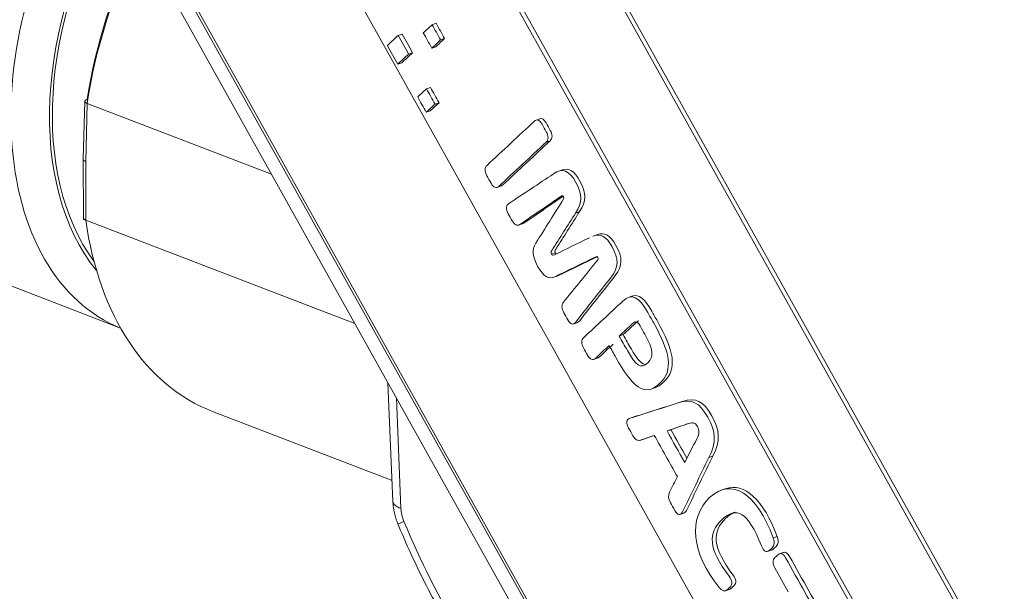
# Model space of a CAD drawing. Header units: millimetres. Extents: x 4 to 836, y 3 to 589.
# Tile 3 of 93: x 184 to 202, y 122 to 132. Entities that reach past the tile are written whole.
import ezdxf

# ---------------------------------------------------------------- set-up
doc = ezdxf.new("R2010")
doc.units = ezdxf.units.MM
doc.layers.add('1', color=7, linetype='Continuous', true_color=0xffffff)

msp = doc.modelspace()

# ---------------------------------------------------------------- linework, layer by layer
at = {"layer": '1', "color": 18, "linetype": 'Continuous', "lineweight": 18}
for p, q in [((207.22, 111.241), (186.667, 148.087)), ((207.293, 111.266), (186.74, 148.112)), ((186.499, 134.367), (196.944, 115.642))]:
    msp.add_line(p, q, dxfattribs=at)
at = {"layer": '1', "color": 7, "linetype": 'Continuous', "lineweight": 18}
for p, q in [((201.924, 117.423), (186.627, 144.846)), ((201.851, 117.398), (189.956, 138.723)), ((189.771, 133.968), (198.169, 118.914))]:
    msp.add_line(p, q, dxfattribs=at)
at = {"layer": '1', "color": 252, "linetype": 'Continuous', "lineweight": 13}
msp.add_line((186.398, 134.445), (196.84, 115.734), dxfattribs=at)
at = {"layer": '1', "color": 252, "linetype": 'Continuous', "lineweight": 18}
msp.add_line((186.124, 134.44), (196.695, 115.498), dxfattribs=at)
at = {"layer": '1', "color": 163, "linetype": 'Continuous', "lineweight": 18}
for p, q in [((191.948, 132.035), (192.02, 132.061)), ((191.325, 131.839), (191.398, 131.864)), ((192.104, 131.755), (192.177, 131.78)), ((191.942, 131.605), (192.015, 131.631)), ((191.517, 131.495), (191.59, 131.52)), ((191.319, 131.311), (191.391, 131.336)), ((191.845, 130.857), (191.918, 130.882)), ((192.002, 130.576), (192.075, 130.601)), ((191.84, 130.427), (191.913, 130.452))]:
    msp.add_line(p, q, dxfattribs=at)
at = {"layer": '1', "color": 27, "linetype": 'Continuous', "lineweight": 18}
for p, q in [((185.573, 130.628), (185.545, 129.563)), ((185.617, 130.589), (185.617, 130.589)), ((185.617, 130.589), (188.999, 129.288)), ((185.545, 129.563), (185.547, 128.487)), ((185.591, 128.445), (185.591, 128.445)), ((190.529, 126.545), (185.591, 128.445)), ((182.64, 127.842), (186.228, 126.462)), ((191.138, 125.454), (191.228, 123.274)), ((187.919, 124.928), (191.212, 123.662))]:
    msp.add_line(p, q, dxfattribs=at)
at = {"layer": '1', "color": 27, "linetype": 'Continuous', "lineweight": 13}
for p, q in [((185.617, 130.589), (185.59, 129.522)), ((185.59, 129.522), (185.591, 128.445)), ((191.292, 125.179), (191.376, 123.148))]:
    msp.add_line(p, q, dxfattribs=at)
at = {"layer": '1', "color": 5, "linetype": 'Continuous', "lineweight": 18}
for p, q in [((193.936, 130.31), (193.845, 130.278)), ((194.347, 129.37), (194.256, 129.338)), ((193.132, 129.043), (193.223, 129.075)), ((194.579, 128.575), (194.652, 128.6)), ((193.527, 128.35), (193.618, 128.381)), ((194.987, 128.18), (194.896, 128.149)), ((194.136, 127.817), (194.209, 127.842)), ((194.163, 127.389), (194.254, 127.42)), ((195.634, 127.053), (195.543, 127.022)), ((194.534, 126.534), (194.625, 126.566)), ((195.383, 126.314), (195.456, 126.34)), ((194.905, 125.883), (194.996, 125.914)), ((195.961, 125.339), (196.052, 125.37)), ((195.656, 124.83), (195.565, 124.799)), ((196.259, 124.571), (196.331, 124.596)), ((195.762, 124.397), (195.853, 124.429)), ((197.028, 124.084), (197.101, 124.109)), ((197.342, 123.513), (197.251, 123.482)), ((196.49, 123.035), (196.581, 123.067)), ((198.097, 122.354), (198.189, 122.385)), ((198.406, 122.342), (198.315, 122.311)), ((197.324, 121.632), (197.415, 121.663))]:
    msp.add_line(p, q, dxfattribs=at)
at = {"layer": '1', "color": 5, "linetype": 'Continuous', "lineweight": 13}
for p, q in [((194.041, 129.877), (194.114, 129.902)), ((198.281, 122.631), (198.208, 122.606))]:
    msp.add_line(p, q, dxfattribs=at)
at = {"layer": '1', "color": 27, "linetype": 'Continuous', "lineweight": 18}
for centre, major_axis, ratio, start_param, end_param in [((188.389, 131.979), (-2.127, -5.53), 0.648836, 4.371437, 6.27377), ((188.744, 131.843), (1.947, 5.063), 0.648836, 1.291498, 2.791511), ((188.744, 131.843), (1.92, 4.993), 0.648836, 1.295818, 2.753321), ((190.164, 131.299), (2.49, 6.113), 0.642103, 1.448037, 1.928061), ((185.695, 129.561), (0.15, -0.002), 0.377403, 3.136524, 3.936182), ((190.271, 131.256), (2.298, 6.347), 0.655131, 2.249159, 3.128659)]:
    msp.add_ellipse(centre, major_axis=major_axis, ratio=ratio, start_param=start_param, end_param=end_param, dxfattribs=at)
at = {"layer": '1', "color": 27, "linetype": 'Continuous', "lineweight": 13}
for centre, major_axis, ratio, start_param, end_param in [((190.271, 131.256), (2.544, 6.253), 0.642256, 1.452388, 1.929741), ((191.728, 123.295), (0.5, 0.021), 0.37736, 3.141581, 3.915359), ((191.73, 123.028), (0.192, -0.462), 0.64699, 4.195244, 4.707778), ((191.782, 123.052), (-0.462, -0.19), 0.004228, 6.282743, 6.987055), ((197.126, 125.224), (3.646, -8.777), 0.64699, 4.707778, 5.200423)]:
    msp.add_ellipse(centre, major_axis=major_axis, ratio=ratio, start_param=start_param, end_param=end_param, dxfattribs=at)
at = {"layer": '1', "color": 163, "linetype": 'Continuous', "lineweight": 18, "extrusion": (-1.67659e-09, 1.81369e-09, -1)}
msp.add_open_spline([(191.948, 132.035), (191.894, 131.986), (191.84, 131.936), (191.786, 131.886)], degree=3, dxfattribs=at)
at = {"layer": '1', "color": 163, "linetype": 'Continuous', "lineweight": 18}
for points in [[(192.104, 131.755), (192.052, 131.848), (192, 131.942), (191.948, 132.035)], [(192.177, 131.78), (192.125, 131.874), (192.073, 131.967), (192.02, 132.061)], [(191.517, 131.495), (191.453, 131.61), (191.389, 131.724), (191.325, 131.839)], [(191.59, 131.52), (191.526, 131.635), (191.462, 131.75), (191.398, 131.864)], [(191.786, 131.886), (191.838, 131.792), (191.89, 131.699), (191.942, 131.605)], [(191.942, 131.605), (191.996, 131.655), (192.05, 131.705), (192.104, 131.755)], [(192.015, 131.631), (192.069, 131.68), (192.123, 131.73), (192.177, 131.78)], [(191.319, 131.311), (191.385, 131.372), (191.451, 131.433), (191.517, 131.495)], [(191.391, 131.336), (191.458, 131.397), (191.524, 131.458), (191.59, 131.52)], [(191.845, 130.857), (191.791, 130.807), (191.737, 130.757), (191.683, 130.707)], [(192.002, 130.576), (191.949, 130.67), (191.897, 130.763), (191.845, 130.857)], [(192.075, 130.601), (192.022, 130.695), (191.97, 130.788), (191.918, 130.882)], [(191.683, 130.707), (191.735, 130.614), (191.788, 130.52), (191.84, 130.427)], [(191.84, 130.427), (191.894, 130.477), (191.948, 130.527), (192.002, 130.576)], [(191.913, 130.452), (191.967, 130.502), (192.021, 130.552), (192.075, 130.601)]]:
    msp.add_open_spline(points, degree=3, dxfattribs=at)
at = {"layer": '1', "color": 163, "linetype": 'Continuous', "lineweight": 18, "extrusion": (-8.50084e-10, 9.1962e-10, -1)}
msp.add_open_spline([(191.325, 131.839), (191.259, 131.778), (191.193, 131.717), (191.126, 131.656)], degree=3, dxfattribs=at)
at = {"layer": '1', "color": 163, "linetype": 'Continuous', "lineweight": 18, "extrusion": (-1.26025e-09, -7.02984e-10, 1)}
msp.add_open_spline([(191.126, 131.656), (191.19, 131.541), (191.255, 131.426), (191.319, 131.311)], degree=3, dxfattribs=at)
at = {"layer": '1', "color": 27, "linetype": 'Continuous', "lineweight": 18}
for points, knots in [([(185.617, 130.589), (185.61, 130.591), (185.604, 130.594), (185.596, 130.599), (185.593, 130.601), (185.588, 130.604), (185.586, 130.606), (185.581, 130.611), (185.578, 130.614), (185.574, 130.621), (185.573, 130.624), (185.573, 130.63), (185.574, 130.634), (185.577, 130.638), (185.578, 130.64), (185.58, 130.643), (185.582, 130.644), (185.588, 130.648), (185.592, 130.651), (185.603, 130.655), (185.609, 130.657), (185.616, 130.659)], [0, 0, 0, 0, 0.125, 0.125, 0.1875, 0.1875, 0.25, 0.25, 0.375, 0.375, 0.5, 0.5, 0.625, 0.625, 0.6875, 0.6875, 0.75, 0.75, 0.875, 0.875, 1, 1, 1, 1]), ([(185.547, 128.484), (185.547, 128.481), (185.548, 128.478), (185.552, 128.471), (185.554, 128.467), (185.56, 128.462), (185.562, 128.46), (185.567, 128.457), (185.569, 128.455), (185.577, 128.45), (185.584, 128.447), (185.591, 128.445)], [0, 0, 0, 0, 0.205693, 0.205693, 0.470462, 0.470462, 0.602846, 0.602846, 0.735231, 0.735231, 1, 1, 1, 1]), ([(191.32, 122.862), (191.386, 122.702), (191.583, 122.245), (191.947, 121.506), (192.43, 120.667), (192.961, 119.871), (193.426, 119.27), (193.711, 118.937), (193.797, 118.84)], [0, 0, 0, 0, 0.106802, 0.308534, 0.510364, 0.712272, 0.914296, 1, 1, 1, 1])]:
    msp.add_open_spline(points, degree=3, knots=knots, dxfattribs=at)
at = {"layer": '1', "color": 5, "linetype": 'Continuous', "lineweight": 18}
for points, knots in [([(192.955, 129.451), (193.245, 129.721), (193.534, 129.992), (193.824, 130.263), (193.871, 130.306), (193.921, 130.285), (193.966, 130.205), (193.992, 130.16), (194.017, 130.114), (194.043, 130.069), (194.088, 129.989), (194.087, 129.92), (194.041, 129.877)], [0, 0, 0, 0, 0.73731, 0.73731, 0.73731, 0.835407, 0.835407, 0.835407, 0.901939, 0.901939, 0.901939, 1, 1, 1, 1]), ([(193.927, 130.307), (193.964, 130.32), (194.004, 130.294), (194.039, 130.23), (194.064, 130.185), (194.09, 130.139), (194.115, 130.094), (194.16, 130.014), (194.16, 129.945), (194.114, 129.902)], [0, 0, 0, 0, 0.320434, 0.320434, 0.320434, 0.595128, 0.595128, 0.595128, 1, 1, 1, 1]), ([(194.041, 129.877), (193.751, 129.607), (193.461, 129.336), (193.171, 129.065), (193.125, 129.022), (193.074, 129.043), (193.029, 129.123), (193.004, 129.168), (192.978, 129.214), (192.953, 129.259), (192.908, 129.339), (192.909, 129.408), (192.955, 129.451)], [0, 0, 0, 0, 0.737359, 0.737359, 0.737359, 0.835462, 0.835462, 0.835462, 0.901998, 0.901998, 0.901998, 1, 1, 1, 1]), ([(194.114, 129.902), (193.824, 129.632), (193.534, 129.361), (193.244, 129.09), (193.234, 129.081), (193.224, 129.075), (193.215, 129.071)], [0, 0, 0, 0, 0.972989, 0.972989, 0.972989, 1, 1, 1, 1]), ([(193.354, 128.749), (193.628, 128.931), (193.902, 129.112), (194.175, 129.295), (194.345, 129.409), (194.463, 129.358), (194.71, 128.917), (194.705, 128.768), (194.579, 128.575)], [0, 0, 0, 0, 0.527315, 0.527315, 0.527315, 0.763174, 0.763174, 1, 1, 1, 1]), ([(194.337, 129.366), (194.462, 129.41), (194.558, 129.343), (194.783, 128.942), (194.778, 128.794), (194.652, 128.6)], [0, 0, 0, 0, 0.44844, 0.44844, 1, 1, 1, 1]), ([(194.327, 128.89), (194.071, 128.715), (193.814, 128.54), (193.558, 128.365), (193.508, 128.331), (193.461, 128.354), (193.417, 128.431), (193.393, 128.474), (193.369, 128.518), (193.344, 128.561), (193.297, 128.645), (193.301, 128.715), (193.354, 128.749)], [0, 0, 0, 0, 0.696183, 0.696183, 0.696183, 0.808446, 0.808446, 0.808446, 0.882625, 0.882625, 0.882625, 1, 1, 1, 1]), ([(194.353, 128.884), (194.113, 128.719), (193.872, 128.554), (193.631, 128.39), (193.624, 128.385), (193.616, 128.381), (193.609, 128.379)], [0, 0, 0, 0, 0.975635, 0.975635, 0.975635, 1, 1, 1, 1]), ([(194.361, 128.833), (194.369, 128.845), (194.37, 128.858), (194.351, 128.894), (194.34, 128.898), (194.327, 128.89)], [0, 0, 0, 0, 0.486654, 0.486654, 1, 1, 1, 1]), ([(194.955, 127.773), (194.703, 127.65), (194.45, 127.526), (194.197, 127.403), (194.084, 127.347), (193.992, 127.408), (193.79, 127.766), (193.774, 127.899), (193.85, 128.021), (194.021, 128.292), (194.191, 128.562), (194.361, 128.833)], [0, 0, 0, 0, 0.361895, 0.361895, 0.361895, 0.500133, 0.500133, 0.638066, 0.638066, 0.638066, 1, 1, 1, 1]), ([(194.579, 128.575), (194.434, 128.346), (194.29, 128.116), (194.145, 127.887), (194.126, 127.856), (194.126, 127.835), (194.136, 127.817)], [0, 0, 0, 0, 0.927557, 0.927557, 0.927557, 1, 1, 1, 1]), ([(194.652, 128.6), (194.507, 128.371), (194.363, 128.142), (194.218, 127.912), (194.199, 127.881), (194.199, 127.86), (194.209, 127.842)], [0, 0, 0, 0, 0.927557, 0.927557, 0.927557, 1, 1, 1, 1]), ([(194.904, 128.152), (195.045, 128.201), (195.143, 128.146), (195.373, 127.734), (195.374, 127.575), (195.237, 127.402), (195.017, 127.124), (194.798, 126.845), (194.579, 126.566), (194.537, 126.512), (194.485, 126.529), (194.437, 126.613), (194.413, 126.656), (194.389, 126.699), (194.365, 126.743), (194.321, 126.82), (194.319, 126.886), (194.359, 126.936), (194.569, 127.196), (194.778, 127.455), (194.987, 127.714)], [0, 0, 0, 0, 0.121391, 0.121391, 0.261829, 0.261829, 0.261829, 0.575263, 0.575263, 0.575263, 0.625197, 0.625197, 0.625197, 0.656634, 0.656634, 0.656634, 0.704341, 0.704341, 0.704341, 1, 1, 1, 1]), ([(194.977, 128.177), (195.118, 128.226), (195.215, 128.171), (195.446, 127.76), (195.447, 127.6), (195.31, 127.427), (195.09, 127.149), (194.871, 126.87), (194.652, 126.591), (194.641, 126.577), (194.629, 126.567), (194.616, 126.563)], [0, 0, 0, 0, 0.206247, 0.206247, 0.444855, 0.444855, 0.444855, 0.97739, 0.97739, 0.97739, 1, 1, 1, 1]), ([(194.975, 127.772), (194.74, 127.657), (194.505, 127.542), (194.27, 127.428), (194.262, 127.424), (194.253, 127.42), (194.245, 127.417)], [0, 0, 0, 0, 0.970301, 0.970301, 0.970301, 1, 1, 1, 1]), ([(194.987, 127.714), (194.996, 127.727), (194.997, 127.742), (194.977, 127.777), (194.967, 127.78), (194.955, 127.773)], [0, 0, 0, 0, 0.510903, 0.510903, 1, 1, 1, 1]), ([(194.73, 126.287), (194.969, 126.51), (195.208, 126.733), (195.448, 126.957), (195.61, 127.109), (195.743, 127.037), (195.907, 126.746), (195.941, 126.684), (195.976, 126.623), (196.01, 126.562), (196.306, 126.035), (196.393, 125.694), (195.842, 125.18), (195.617, 125.392), (195.321, 125.918), (195.279, 125.992), (195.238, 126.067), (195.196, 126.141)], [0, 0, 0, 0, 0.26844, 0.26844, 0.26844, 0.411497, 0.411497, 0.411497, 0.451149, 0.451149, 0.451149, 0.701467, 0.701467, 0.952147, 0.952147, 0.952147, 1, 1, 1, 1]), ([(195.626, 127.05), (195.744, 127.09), (195.853, 126.997), (195.98, 126.771), (196.014, 126.71), (196.048, 126.648), (196.083, 126.587), (196.378, 126.06), (196.465, 125.719), (196.14, 125.415), (196.091, 125.383), (196.043, 125.367)], [0, 0, 0, 0, 0.248185, 0.248185, 0.248185, 0.336895, 0.336895, 0.336895, 0.89691, 0.89691, 1, 1, 1, 1]), ([(195.905, 125.82), (196.027, 125.934), (196.007, 126.07), (195.851, 126.349), (195.822, 126.4), (195.793, 126.451), (195.765, 126.502), (195.712, 126.595), (195.674, 126.587), (195.628, 126.544), (195.546, 126.467), (195.465, 126.391), (195.383, 126.314)], [0, 0, 0, 0, 0.413632, 0.413632, 0.413632, 0.528856, 0.528856, 0.528856, 0.678778, 0.678778, 0.678778, 1, 1, 1, 1]), ([(195.743, 126.597), (195.729, 126.593), (195.716, 126.582), (195.701, 126.569), (195.619, 126.492), (195.537, 126.416), (195.456, 126.34)], [0, 0, 0, 0, 0.128556, 0.128556, 0.128556, 1, 1, 1, 1]), ([(195.383, 126.314), (195.432, 126.226), (195.481, 126.138), (195.531, 126.05), (195.687, 125.771), (195.782, 125.706), (195.905, 125.82)], [0, 0, 0, 0, 0.324315, 0.324315, 0.324315, 1, 1, 1, 1]), ([(195.456, 126.34), (195.505, 126.251), (195.554, 126.163), (195.604, 126.075), (195.701, 125.902), (195.774, 125.811), (195.845, 125.794)], [0, 0, 0, 0, 0.435907, 0.435907, 0.435907, 1, 1, 1, 1]), ([(195.196, 126.141), (195.112, 126.062), (195.028, 125.983), (194.944, 125.905), (194.898, 125.862), (194.847, 125.882), (194.802, 125.962), (194.778, 126.007), (194.753, 126.051), (194.728, 126.095), (194.683, 126.175), (194.684, 126.244), (194.73, 126.287)], [0, 0, 0, 0, 0.450739, 0.450739, 0.450739, 0.657245, 0.657245, 0.657245, 0.793455, 0.793455, 0.793455, 1, 1, 1, 1]), ([(195.269, 126.166), (195.185, 126.087), (195.101, 126.008), (195.017, 125.93), (195.007, 125.92), (194.997, 125.914), (194.986, 125.911)], [0, 0, 0, 0, 0.909149, 0.909149, 0.909149, 1, 1, 1, 1]), ([(196.025, 124.489), (195.941, 124.459), (195.856, 124.43), (195.771, 124.4), (195.719, 124.382), (195.673, 124.41), (195.632, 124.483), (195.606, 124.529), (195.58, 124.576), (195.554, 124.622), (195.504, 124.712), (195.513, 124.782), (195.576, 124.803), (195.873, 124.897), (196.169, 124.992), (196.465, 125.087), (196.715, 125.168), (196.854, 125.096), (197.156, 124.557), (197.17, 124.359), (197.028, 124.084)], [0, 0, 0, 0, 0.099151, 0.099151, 0.099151, 0.151582, 0.151582, 0.151582, 0.189943, 0.189943, 0.189943, 0.24874, 0.24874, 0.24874, 0.592414, 0.592414, 0.592414, 0.795994, 0.795994, 1, 1, 1, 1]), ([(195.648, 124.827), (195.648, 124.827), (195.649, 124.828), (195.946, 124.922), (196.242, 125.017), (196.538, 125.112), (196.788, 125.193), (196.927, 125.121), (197.229, 124.582), (197.243, 124.384), (197.101, 124.109)], [0, 0, 0, 0, 0.000631, 0.000631, 0.457805, 0.457805, 0.457805, 0.728619, 0.728619, 1, 1, 1, 1]), ([(196.807, 124.428), (196.855, 124.528), (196.857, 124.581), (196.778, 124.721), (196.739, 124.736), (196.65, 124.707)], [0, 0, 0, 0, 0.499807, 0.499807, 1, 1, 1, 1]), ([(197.028, 124.084), (196.866, 123.75), (196.704, 123.416), (196.541, 123.083), (196.506, 123.012), (196.451, 123.022), (196.402, 123.111), (196.375, 123.158), (196.349, 123.205), (196.322, 123.252), (196.282, 123.325), (196.276, 123.39), (196.305, 123.448)], [0, 0, 0, 0, 0.696265, 0.696265, 0.696265, 0.815256, 0.815256, 0.815256, 0.894008, 0.894008, 0.894008, 1, 1, 1, 1]), ([(197.101, 124.109), (196.939, 123.775), (196.776, 123.441), (196.614, 123.108), (196.601, 123.083), (196.587, 123.068), (196.57, 123.063)], [0, 0, 0, 0, 0.94275, 0.94275, 0.94275, 1, 1, 1, 1]), ([(197.213, 121.697), (196.707, 122.325), (196.642, 122.973), (197.444, 123.722), (197.904, 123.434), (198.208, 122.606)], [0, 0, 0, 0, 0.498009, 0.498009, 1, 1, 1, 1]), ([(198.208, 122.606), (198.239, 122.523), (198.23, 122.463), (198.188, 122.424), (198.17, 122.408), (198.153, 122.391), (198.135, 122.375), (198.085, 122.328), (198.033, 122.36), (197.993, 122.461), (197.743, 123.088), (197.53, 123.188), (197.006, 122.699), (197.014, 122.406), (197.397, 121.904), (197.458, 121.823), (197.466, 121.75), (197.415, 121.703), (197.398, 121.687), (197.38, 121.67), (197.363, 121.654), (197.321, 121.615), (197.271, 121.626), (197.213, 121.697)], [0, 0, 0, 0, 0.058732, 0.058732, 0.058732, 0.086494, 0.086494, 0.086494, 0.151998, 0.151998, 0.151998, 0.498094, 0.498094, 0.844051, 0.844051, 0.844051, 0.909595, 0.909595, 0.909595, 0.937357, 0.937357, 0.937357, 1, 1, 1, 1]), ([(197.508, 123.078), (197.454, 123.059), (197.399, 123.022), (197.079, 122.724), (197.086, 122.431), (197.469, 121.929), (197.531, 121.848), (197.539, 121.775), (197.488, 121.728), (197.471, 121.712), (197.453, 121.695), (197.426, 121.67), (197.416, 121.664), (197.406, 121.66)], [0, 0, 0, 0, 0.14419, 0.14419, 0.797054, 0.797054, 0.797054, 0.920743, 0.920743, 0.920743, 0.973133, 0.973133, 1, 1, 1, 1]), ([(198.281, 122.631), (198.311, 122.548), (198.302, 122.488), (198.26, 122.449), (198.243, 122.433), (198.226, 122.416), (198.208, 122.4), (198.199, 122.392), (198.19, 122.386), (198.181, 122.382)], [0, 0, 0, 0, 0.597689, 0.597689, 0.597689, 0.880206, 0.880206, 0.880206, 1, 1, 1, 1]), ([(198.484, 121.616), (198.402, 121.762), (198.32, 121.908), (198.239, 122.053), (198.194, 122.133), (198.195, 122.202), (198.24, 122.245), (198.258, 122.262), (198.276, 122.278), (198.294, 122.295), (198.34, 122.338), (198.391, 122.317), (198.436, 122.238), (198.671, 121.817), (198.907, 121.397), (199.143, 120.977), (199.188, 120.897), (199.187, 120.829), (199.141, 120.786)], [0, 0, 0, 0, 0.182671, 0.182671, 0.182671, 0.266478, 0.266478, 0.266478, 0.305409, 0.305409, 0.305409, 0.389366, 0.389366, 0.389366, 0.916165, 0.916165, 0.916165, 1, 1, 1, 1]), ([(198.397, 122.339), (198.434, 122.352), (198.473, 122.326), (198.509, 122.263), (198.744, 121.843), (198.98, 121.422), (199.216, 121.002), (199.261, 120.922), (199.26, 120.854), (199.214, 120.811)], [0, 0, 0, 0, 0.097884, 0.097884, 0.097884, 0.876146, 0.876146, 0.876146, 1, 1, 1, 1])]:
    msp.add_open_spline(points, degree=3, knots=knots, dxfattribs=at)
at = {"layer": '1', "color": 27, "linetype": 'Continuous', "lineweight": 18}
for points, degree in [([(185.549, 128.484), (185.554, 128.45)], 1), ([(191.228, 123.274), (191.237, 123.065), (191.32, 122.862)], 2)]:
    msp.add_open_spline(points, degree=degree, dxfattribs=at)
at = {"layer": '1', "color": 5, "linetype": 'Continuous', "lineweight": 18}
for points in [[(194.191, 127.806), (194.405, 127.911), (194.619, 128.016), (194.834, 128.121)], [(194.136, 127.817), (194.146, 127.799), (194.163, 127.791), (194.191, 127.806)], [(194.209, 127.842), (194.214, 127.833), (194.221, 127.826), (194.23, 127.824)], [(196.65, 124.707), (196.52, 124.662), (196.389, 124.616), (196.259, 124.571)], [(196.651, 124.707), (196.545, 124.67), (196.438, 124.633), (196.331, 124.596)], [(196.259, 124.571), (196.367, 124.378), (196.475, 124.185), (196.583, 123.992)], [(196.331, 124.596), (196.429, 124.422), (196.527, 124.248), (196.625, 124.073)], [(196.025, 124.489), (195.965, 124.468), (195.904, 124.447), (195.844, 124.426)], [(196.45, 123.732), (196.308, 123.984), (196.167, 124.237), (196.025, 124.489)], [(196.583, 123.992), (196.658, 124.138), (196.732, 124.283), (196.807, 124.428)], [(196.305, 123.448), (196.353, 123.543), (196.402, 123.638), (196.45, 123.732)], [(197.334, 123.51), (197.676, 123.627), (198.031, 123.311), (198.281, 122.631)]]:
    msp.add_open_spline(points, degree=3, dxfattribs=at)

doc.saveas('drawing.dxf')
